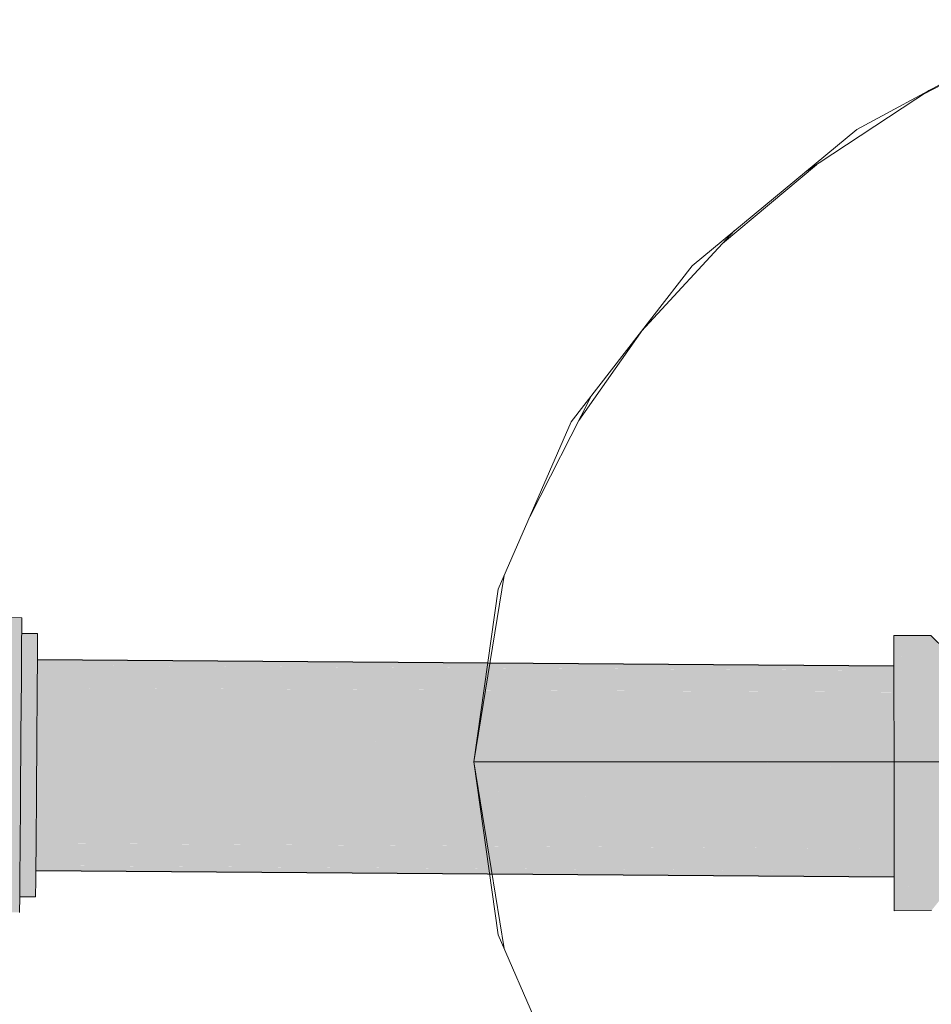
# Model space of a CAD drawing. Header units: millimetres. Extents: x 321 to 585, y -277 to 9.
# Tile 232 of 256: x 474.564 to 475.253, y -194.691 to -193.947. Entities that reach past the tile are written whole.
import ezdxf

# ---------------------------------------------------------------- set-up
doc = ezdxf.new("R2010")
doc.units = ezdxf.units.MM
doc.header["$MEASUREMENT"] = 0
for name, color, linetype, lineweight in [('IFC-Elemento de mobília-Contorno', 152, 'Continuous', 5), ('IFC-Elemento terminal-Contorno', 253, 'Continuous', 5), ('TQ-Caixa sifonada', 9, 'Continuous', 18), ('TQ-Condutos', 3, 'Continuous', 25), ('TQ-Conexões', 9, 'Continuous', 18)]:
    doc.layers.add(name, color=color, linetype=linetype, lineweight=lineweight)

msp = doc.modelspace()

# ---------------------------------------------------------------- hatches: boundary and pattern name
at = {"layer": 'TQ-Caixa sifonada', "linetype": 'Continuous'}
for points in [[(474.55181, -194.60928), (474.55173, -194.62123), (474.56372, -194.62131), (474.56381, -194.60937), (474.55361, -194.60929), (474.56381, -194.60937), (474.56383, -194.60725), (474.56396, -194.58946), (474.55705, -194.58941), (474.56396, -194.58946), (474.56406, -194.57635), (474.56437, -194.53395), (474.56471, -194.48736), (474.56502, -194.44469), (474.56513, -194.43034), (474.55965, -194.4303), (474.56513, -194.43034), (474.56526, -194.41326), (474.56528, -194.41048), (474.56301, -194.41046), (474.56528, -194.41048), (474.56536, -194.39856), (474.55336, -194.39846), (474.55328, -194.41039), (474.55326, -194.41318), (474.55313, -194.43026), (474.55303, -194.44459), (474.55271, -194.48729), (474.55237, -194.53385), (474.55205, -194.57625), (474.55196, -194.58938), (474.55183, -194.60717)], [(474.56528, -194.41048), (474.56519, -194.42264), (474.57718, -194.42371), (474.57728, -194.41057)], [(474.57718, -194.42371), (474.56519, -194.42264), (474.56518, -194.42362), (474.56517, -194.42513), (474.56513, -194.42984), (474.56513, -194.43034), (474.5651, -194.43464), (474.56499, -194.44957), (474.57697, -194.45176), (474.57713, -194.43043)], [(474.57697, -194.45176), (474.56499, -194.44957), (474.56497, -194.45167), (474.56494, -194.45556), (474.56491, -194.46024), (474.57124, -194.45579), (474.56491, -194.46024), (474.56471, -194.48692), (474.57669, -194.48986), (474.57551, -194.45595), (474.57669, -194.48986), (474.57694, -194.456)], [(474.57639, -194.53145), (474.57669, -194.48986), (474.56469, -194.48978), (474.56462, -194.49913), (474.56456, -194.50745), (474.56441, -194.52824), (474.56439, -194.53136)], [(474.57669, -194.48986), (474.56471, -194.48692), (474.56469, -194.48978)], [(474.57611, -194.5693), (474.57639, -194.53145), (474.56439, -194.53136), (474.56432, -194.53987), (474.56427, -194.54744), (474.56413, -194.56637), (474.56411, -194.56921)], [(474.57591, -194.59689), (474.57596, -194.58955), (474.57611, -194.5693), (474.56411, -194.56921), (474.56406, -194.57542), (474.56403, -194.57934), (474.56396, -194.58946), (474.56395, -194.59088), (474.56392, -194.59456), (474.56392, -194.59474), (474.5639, -194.59681)], [(474.57581, -194.60945), (474.57591, -194.59689), (474.5639, -194.59681), (474.56386, -194.60215), (474.56382, -194.60842), (474.56381, -194.60937)]]:
    msp.add_hatch(color=151, dxfattribs=at).paths.add_polyline_path(points)
at = {"layer": 'TQ-Condutos', "linetype": 'Continuous'}
for points in [[(475.22466, -194.4352), (474.57713, -194.43043), (474.57713, -194.43062)], [(475.2247, -194.45445), (474.5771, -194.4346), (474.57698, -194.4501), (474.57697, -194.45162), (475.2247, -194.45485)], [(474.57713, -194.43062), (474.57711, -194.43367), (474.5771, -194.4346), (475.22467, -194.43845), (475.22467, -194.43837), (475.22466, -194.43521)], [(474.5771, -194.4346), (475.2247, -194.45445), (475.22467, -194.43847)], [(475.22474, -194.48099), (474.57697, -194.45162), (474.57678, -194.47686), (475.22474, -194.48163)], [(475.2247, -194.45489), (474.57697, -194.45162), (475.22474, -194.48099), (475.24199, -194.45498)], [(475.22479, -194.51334), (474.57677, -194.4787), (474.57655, -194.50934), (475.2248, -194.51412)], [(475.22474, -194.48163), (474.57679, -194.47686), (474.57677, -194.4787), (475.2248, -194.51334), (475.22474, -194.48168)], [(475.22485, -194.54672), (475.22485, -194.54595), (474.57653, -194.51119), (474.57631, -194.54194)], [(474.57654, -194.51119), (475.22485, -194.54595), (475.24155, -194.51424), (475.22479, -194.51412), (474.57655, -194.50934)], [(475.22489, -194.57314), (475.22485, -194.54672), (474.57631, -194.54194), (474.5763, -194.54347), (474.57611, -194.56895)], [(475.22492, -194.59022), (475.24112, -194.57389), (475.22489, -194.57377), (474.57611, -194.56899), (474.5761, -194.56994), (474.57599, -194.58582)], [(474.57611, -194.56899), (475.2249, -194.57377), (475.22489, -194.57314)], [(475.22493, -194.59425), (475.22492, -194.59061), (474.57599, -194.58592), (474.57599, -194.58605), (474.57596, -194.58955)], [(475.22492, -194.59061), (475.22492, -194.59022), (474.57599, -194.58584), (474.57599, -194.58592)], [(474.57596, -194.58955), (475.22493, -194.59434), (475.22493, -194.59425)]]:
    msp.add_hatch(color=73, dxfattribs=at).paths.add_polyline_path(points)
at = {"layer": 'TQ-Conexões', "linetype": 'Continuous'}
for points in [[(475.37366, -194.38022), (475.37387, -194.36461), (475.37388, -194.37603), (475.37445, -194.3652), (475.37564, -194.38219), (475.38135, -194.38787), (475.38143, -194.38795), (475.38706, -194.39356), (475.385, -194.38437), (475.38706, -194.39356), (475.39517, -194.40279), (475.3958, -194.40229), (475.39536, -194.40297), (475.36303, -194.45264), (475.40398, -194.41156), (475.36303, -194.45264), (475.41456, -194.4221), (475.41527, -194.42168), (475.40454, -194.411), (475.41527, -194.42168), (475.426, -194.43238), (475.42051, -194.41109), (475.40848, -194.3991), (475.39868, -194.38934), (475.38875, -194.3806), (475.38249, -194.3732), (475.37609, -194.36682), (475.38249, -194.3732), (475.38875, -194.3806), (475.39868, -194.38934), (475.40848, -194.3991), (475.42051, -194.41109), (475.426, -194.43238), (475.43742, -194.44375), (475.44883, -194.45514), (475.44532, -194.43582), (475.43253, -194.42307), (475.44532, -194.43582), (475.44883, -194.45514), (475.47014, -194.46055), (475.45811, -194.44857), (475.47014, -194.46055), (475.48215, -194.47254), (475.49195, -194.48231), (475.50175, -194.49207), (475.50226, -194.49184), (475.52166, -194.47237), (475.51717, -194.46789), (475.50191, -194.4527), (475.48414, -194.43498), (475.46508, -194.41598), (475.44601, -194.39697), (475.42825, -194.37928), (475.41299, -194.36406), (475.4091, -194.36019), (475.39137, -194.37797), (475.38933, -194.38002), (475.39137, -194.37797), (475.38889, -194.37957), (475.39137, -194.37797), (475.4091, -194.36019), (475.40129, -194.3524), (475.39393, -194.34506), (475.39141, -194.34256), (475.37165, -194.3624), (475.37168, -194.37824), (475.33017, -194.41988), (475.33006, -194.42881), (475.3296, -194.42912), (475.32905, -194.42922), (475.32264, -194.42301), (475.26384, -194.42311), (475.25263, -194.41193), (475.22462, -194.41197), (475.22463, -194.41553), (475.25263, -194.41506), (475.22463, -194.41553), (475.22465, -194.42592), (475.25266, -194.43627), (475.25265, -194.42723), (475.25264, -194.4182), (475.25265, -194.42723), (475.26388, -194.44481), (475.26387, -194.43676), (475.26385, -194.42869), (475.26388, -194.44481), (475.32266, -194.43545), (475.32265, -194.42617), (475.32906, -194.43217), (475.32641, -194.42969), (475.32265, -194.42617), (475.32435, -194.43006), (475.32907, -194.44082), (475.32265, -194.42617), (475.32266, -194.43545), (475.26388, -194.44481), (475.25265, -194.42723), (475.25266, -194.43627), (475.25029, -194.43539), (475.24215, -194.43239), (475.24213, -194.43533), (475.24213, -194.43587), (475.24211, -194.4386), (475.24213, -194.43587), (475.24213, -194.43533), (475.24215, -194.43239), (475.22465, -194.42592), (475.22466, -194.4352), (475.22468, -194.44244), (475.24205, -194.44719), (475.22468, -194.44244), (475.22471, -194.46398), (475.22475, -194.48906), (475.24185, -194.47434), (475.24192, -194.46396), (475.24199, -194.45541), (475.25269, -194.4501), (475.24199, -194.45541), (475.24192, -194.46396), (475.24185, -194.47434), (475.25271, -194.46395), (475.26392, -194.46949), (475.2639, -194.45715), (475.26392, -194.46949), (475.25271, -194.46395), (475.24185, -194.47434), (475.22475, -194.48906), (475.24177, -194.48411), (475.25274, -194.48092), (475.26394, -194.48465), (475.32272, -194.46941), (475.32269, -194.4502), (475.32272, -194.46941), (475.26394, -194.48465), (475.25274, -194.48092), (475.24177, -194.48411), (475.22475, -194.48906), (475.2417, -194.4944), (475.22475, -194.48906), (475.2248, -194.51598), (475.24154, -194.51595), (475.24162, -194.5051), (475.24154, -194.51595), (475.25277, -194.49789), (475.26397, -194.49979), (475.32276, -194.4918), (475.26397, -194.49979), (475.25277, -194.49789), (475.24154, -194.51595), (475.2528, -194.51594), (475.264, -194.5159), (475.2528, -194.51594), (475.24154, -194.51595), (475.2248, -194.51598), (475.24146, -194.52669), (475.2248, -194.51598), (475.22484, -194.54289), (475.24138, -194.53764), (475.25283, -194.534), (475.26402, -194.53201), (475.3228, -194.51582), (475.32916, -194.4934), (475.32912, -194.47252), (475.3291, -194.45459), (475.32912, -194.47252), (475.32916, -194.4934), (475.3228, -194.51582), (475.26402, -194.53201), (475.25283, -194.534), (475.24138, -194.53764), (475.24131, -194.54764), (475.24123, -194.55804), (475.25285, -194.55098), (475.24123, -194.55804), (475.24116, -194.56796), (475.25288, -194.56795), (475.26408, -194.56231), (475.26405, -194.54717), (475.26408, -194.56231), (475.25288, -194.56795), (475.24116, -194.56796), (475.2411, -194.57596), (475.24116, -194.56796), (475.22489, -194.56797), (475.22492, -194.58951), (475.24103, -194.58506), (475.25291, -194.58178), (475.2641, -194.57465), (475.32287, -194.56221), (475.32284, -194.53982), (475.32287, -194.56221), (475.2641, -194.57465), (475.25291, -194.58178), (475.24103, -194.58506), (475.24097, -194.59301), (475.25293, -194.59561), (475.22495, -194.60604), (475.22496, -194.61643), (475.22497, -194.61998), (475.25297, -194.61992), (475.26192, -194.60872), (475.26415, -194.60592), (475.26011, -194.60872), (475.26414, -194.60311), (475.2582, -194.60872), (475.25296, -194.61367), (475.25294, -194.60465), (475.25296, -194.61367), (475.26414, -194.60311), (475.26413, -194.59506), (475.26411, -194.58699), (475.26414, -194.60311), (475.32295, -194.60545), (475.32293, -194.59617), (475.32291, -194.58143), (475.32293, -194.59617), (475.32294, -194.60367), (475.32295, -194.60545), (475.32535, -194.60318), (475.32933, -194.59943), (475.32932, -194.59078), (475.3293, -194.57703), (475.32927, -194.5591), (475.32924, -194.5382), (475.3292, -194.5158), (475.32924, -194.5382), (475.32927, -194.5591), (475.3293, -194.57703), (475.32932, -194.59078), (475.32933, -194.59943), (475.32295, -194.60545), (475.26953, -194.60332), (475.26696, -194.6059), (475.26953, -194.60332), (475.26414, -194.60311), (475.26011, -194.60872), (475.26415, -194.60592), (475.26682, -194.60604), (475.32295, -194.60861), (475.32934, -194.60238), (475.35043, -194.59814), (475.35371, -194.59582), (475.34353, -194.58555), (475.35363, -194.57022), (475.35743, -194.551), (475.34807, -194.52938), (475.35743, -194.551), (475.35363, -194.57022), (475.34353, -194.58555), (475.35371, -194.59582), (475.35043, -194.59814), (475.37151, -194.59393), (475.38216, -194.5907), (475.36298, -194.58484), (475.38216, -194.5907), (475.38668, -194.57949), (475.38651, -194.56586), (475.37739, -194.54395), (475.37062, -194.5277), (475.35026, -194.50668), (475.37062, -194.5277), (475.37739, -194.54395), (475.38651, -194.56586), (475.39645, -194.53477), (475.38771, -194.51289), (475.37093, -194.49758), (475.3524, -194.48391), (475.34415, -194.46408), (475.33733, -194.4477), (475.34415, -194.46408), (475.3524, -194.48391), (475.37093, -194.49758), (475.38771, -194.51289), (475.39138, -194.48992), (475.37551, -194.4741), (475.36072, -194.45936), (475.34802, -194.4467), (475.33827, -194.43699), (475.34802, -194.4467), (475.36072, -194.45936), (475.37551, -194.4741), (475.39138, -194.48992), (475.38771, -194.51289), (475.39645, -194.53477), (475.38651, -194.56586), (475.38668, -194.57949), (475.38216, -194.5907), (475.40455, -194.58334), (475.40768, -194.58231), (475.41597, -194.57568), (475.40743, -194.58141), (475.4062, -194.57713), (475.40184, -194.56822), (475.4062, -194.57713), (475.40743, -194.58141), (475.41597, -194.57568), (475.43003, -194.56443), (475.41956, -194.55988), (475.41277, -194.54561), (475.41956, -194.55988), (475.43003, -194.56443), (475.41698, -194.575), (475.43484, -194.56303), (475.4527, -194.55104), (475.46162, -194.5509), (475.50313, -194.50926), (475.51897, -194.50922), (475.51454, -194.50481), (475.49918, -194.50531), (475.45939, -194.54867), (475.45061, -194.54897), (475.45606, -194.54878), (475.45939, -194.54867), (475.45739, -194.54789), (475.44449, -194.54285), (475.43474, -194.53314), (475.42204, -194.52049), (475.40725, -194.50574), (475.42204, -194.52049), (475.43474, -194.53314), (475.44449, -194.54285), (475.45939, -194.54867), (475.49554, -194.50928), (475.49918, -194.50531), (475.49418, -194.50928), (475.49855, -194.50581), (475.49918, -194.50531), (475.49398, -194.50014), (475.48777, -194.49395), (475.49368, -194.50045), (475.48777, -194.49395), (475.48729, -194.4946), (475.49342, -194.5007), (475.48729, -194.4946), (475.48485, -194.5093), (475.49404, -194.50928), (475.48485, -194.5093), (475.48729, -194.4946), (475.47661, -194.50932), (475.45466, -194.5396), (475.45282, -194.54213), (475.48729, -194.4946), (475.48777, -194.49395), (475.47902, -194.48522), (475.48715, -194.49446), (475.44238, -194.53172), (475.48715, -194.49446), (475.47916, -194.48537), (475.47901, -194.48523), (475.47852, -194.48585), (475.47902, -194.48522), (475.47833, -194.48567), (475.47902, -194.48522), (475.48777, -194.49395), (475.49347, -194.49963), (475.49398, -194.50014), (475.49458, -194.49954), (475.49792, -194.49619), (475.49458, -194.49954), (475.49398, -194.50014), (475.49918, -194.50531), (475.50814, -194.49844), (475.49918, -194.50531), (475.51454, -194.50481), (475.51897, -194.50922), (475.53874, -194.48939), (475.53623, -194.48689), (475.52887, -194.47955), (475.52166, -194.47237), (475.50226, -194.49184), (475.50189, -194.49221), (475.50226, -194.49184), (475.50175, -194.49207), (475.49195, -194.48231), (475.48215, -194.47254), (475.47028, -194.4765), (475.46971, -194.47708), (475.42876, -194.51814), (475.46971, -194.47707), (475.45914, -194.46653), (475.46971, -194.47707), (475.47028, -194.4765), (475.45955, -194.46582), (475.47028, -194.4765), (475.48215, -194.47254), (475.47014, -194.46055), (475.44883, -194.45514), (475.45892, -194.46631), (475.44835, -194.45577), (475.41291, -194.50234), (475.44835, -194.45577), (475.44883, -194.45514), (475.44812, -194.45554), (475.44883, -194.45514), (475.43742, -194.44375), (475.426, -194.43238), (475.43685, -194.44432), (475.426, -194.43238), (475.42559, -194.4331), (475.3959, -194.48539), (475.42559, -194.4331), (475.426, -194.43238), (475.42537, -194.43287), (475.426, -194.43238), (475.41527, -194.42168), (475.41478, -194.42232), (475.37889, -194.46844), (475.41478, -194.42232), (475.41527, -194.42168), (475.41456, -194.4221), (475.36303, -194.45264), (475.39536, -194.40297), (475.3958, -194.40229), (475.39517, -194.40279), (475.34942, -194.43906), (475.38654, -194.39418), (475.39286, -194.40049), (475.39515, -194.40276), (475.38706, -194.39356), (475.38143, -194.38795), (475.38086, -194.38852), (475.38213, -194.38979), (475.38634, -194.39398), (475.3864, -194.39404), (475.33897, -194.42865), (475.33545, -194.42514), (475.33241, -194.42211), (475.33225, -194.42731), (475.33215, -194.43088), (475.33241, -194.42211), (475.33897, -194.42865), (475.37564, -194.38219), (475.37512, -194.37479), (475.37445, -194.3652), (475.37388, -194.37603), (475.37387, -194.36461), (475.37371, -194.3762)], [(475.24123, -194.55804), (475.24131, -194.54764), (475.24138, -194.53764), (475.22484, -194.54289), (475.22489, -194.56797)], [(475.22489, -194.56797), (475.24116, -194.56796), (475.24123, -194.55804)], [(475.22492, -194.58951), (475.24097, -194.59301), (475.24103, -194.58506)], [(475.24093, -194.60008), (475.25293, -194.59561), (475.24787, -194.5945), (475.24097, -194.59301), (475.24097, -194.59445), (475.24096, -194.59506), (475.24097, -194.59445), (475.24097, -194.59301), (475.22492, -194.58951), (475.22493, -194.59434), (475.22495, -194.60604)]]:
    msp.add_hatch(color=93, dxfattribs=at).paths.add_polyline_path(points)

# ---------------------------------------------------------------- linework, layer by layer
at = {"layer": 'IFC-Elemento de mobília-Contorno', "color": 7, "lineweight": 5}
for p, q in [((475.19675, -194.02955), (475.34983, -193.9467)), ((475.07207, -194.1327), (475.19675, -194.02955)), ((474.98074, -194.25049), (475.07207, -194.1327)), ((474.9255, -194.37705), (474.98074, -194.25049)), ((474.90705, -194.50758), (474.9255, -194.37705)), ((474.90705, -194.50758), (474.9255, -194.63813)), ((474.9255, -194.63813), (474.98074, -194.76469))]:
    msp.add_line(p, q, dxfattribs=at)
at = {"layer": 'IFC-Elemento terminal-Contorno', "color": 7, "lineweight": 5}
for p, q in [((475.24693, -194.00293), (475.33654, -193.95686)), ((475.15796, -194.06164), (475.25151, -193.9999)), ((475.09513, -194.11592), (475.16606, -194.05629)), ((475.03373, -194.18215), (475.10425, -194.10607)), ((474.98643, -194.24965), (475.03494, -194.18084)), ((474.94938, -194.32232), (474.99609, -194.2307)), ((474.90705, -194.50758), (474.93008, -194.36656)), ((474.90705, -194.50758), (474.93009, -194.64863)), ((474.90705, -194.50758), (474.92242, -194.50758)), ((474.92242, -194.50758), (474.96757, -194.50758)), ((474.96757, -194.50758), (475.03953, -194.50758)), ((475.03953, -194.50758), (475.13378, -194.50758)), ((475.13378, -194.50758), (475.24421, -194.50758)), ((475.24421, -194.50758), (475.36378, -194.50758))]:
    msp.add_line(p, q, dxfattribs=at)
at = {"layer": 'TQ-Caixa sifonada'}
for p, q in [((474.56536, -194.39856), (474.55336, -194.39846)), ((474.56528, -194.41048), (474.56536, -194.39856)), ((474.56513, -194.43034), (474.56526, -194.41326)), ((474.56526, -194.41326), (474.56528, -194.41048)), ((474.57728, -194.41057), (474.56528, -194.41048)), ((474.57718, -194.42371), (474.57728, -194.41057)), ((474.56502, -194.44469), (474.56513, -194.43034)), ((474.57697, -194.45176), (474.57713, -194.43043)), ((474.57713, -194.43043), (474.57718, -194.42371)), ((474.56471, -194.48736), (474.56502, -194.44469)), ((474.57694, -194.456), (474.57697, -194.45176)), ((474.57669, -194.48986), (474.57694, -194.456)), ((474.56437, -194.53395), (474.56471, -194.48736)), ((474.57639, -194.53145), (474.57669, -194.48986)), ((474.56406, -194.57635), (474.56437, -194.53395)), ((474.57611, -194.5693), (474.57639, -194.53145)), ((474.57596, -194.58955), (474.57611, -194.5693)), ((474.56396, -194.58946), (474.56406, -194.57635)), ((474.56383, -194.60725), (474.56396, -194.58946)), ((474.57591, -194.59689), (474.57596, -194.58955)), ((474.57581, -194.60945), (474.57591, -194.59689)), ((474.56381, -194.60937), (474.56383, -194.60725)), ((474.56372, -194.62131), (474.56381, -194.60937)), ((474.56381, -194.60937), (474.57581, -194.60945))]:
    msp.add_line(p, q, dxfattribs=at)
at = {"layer": 'TQ-Condutos'}
for p, q in [((475.22466, -194.4352), (474.57713, -194.43043)), ((474.57596, -194.58955), (475.22493, -194.59434))]:
    msp.add_line(p, q, dxfattribs=at)
at = {"layer": 'TQ-Conexões'}
for p, q in [((475.25263, -194.41193), (475.22462, -194.41197)), ((475.22462, -194.41197), (475.22463, -194.41553)), ((475.22463, -194.41553), (475.22465, -194.42592)), ((475.26384, -194.42311), (475.25263, -194.41193)), ((475.22465, -194.42592), (475.22466, -194.4352)), ((475.22466, -194.4352), (475.22468, -194.44244)), ((475.22468, -194.44244), (475.22471, -194.46398)), ((475.22471, -194.46398), (475.22475, -194.48906)), ((475.22475, -194.48906), (475.2248, -194.51598)), ((475.2248, -194.51598), (475.22484, -194.54289)), ((475.22484, -194.54289), (475.22489, -194.56797)), ((475.22489, -194.56797), (475.22492, -194.58951)), ((475.22492, -194.58951), (475.22493, -194.59434)), ((475.22493, -194.59434), (475.22495, -194.60604)), ((475.22495, -194.60604), (475.22496, -194.61643)), ((475.22496, -194.61643), (475.22497, -194.61998)), ((475.22497, -194.61998), (475.25297, -194.61992))]:
    msp.add_line(p, q, dxfattribs=at)

doc.saveas('drawing.dxf')
